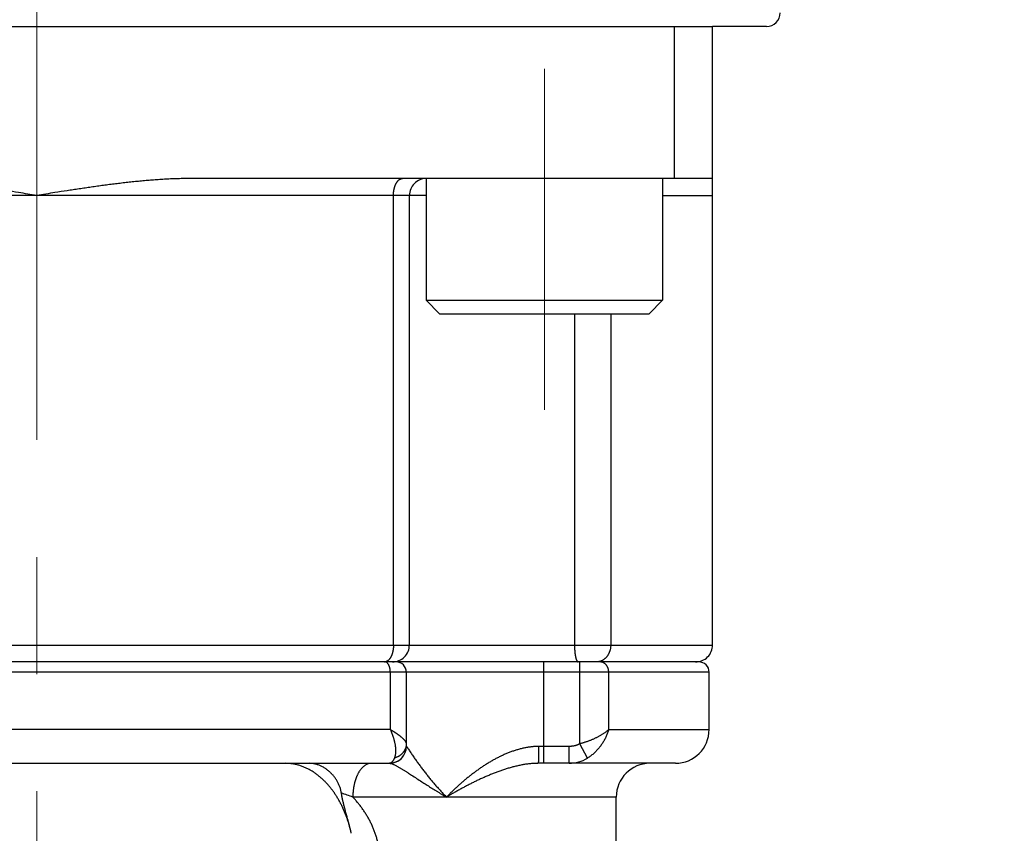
# Model space of a CAD drawing. Header units: millimetres. Extents: x 0 to 1300, y 0 to 891.
# Tile 128 of 133: x 854 to 884, y 493 to 517. Entities that reach past the tile are written whole.
import ezdxf

# ---------------------------------------------------------------- set-up
doc = ezdxf.new("R2010")
doc.units = ezdxf.units.MM
doc.header["$LTSCALE"] = 0.545669
doc.linetypes.add('CENTER', pattern=[50.8, 31.75, -6.35, 6.35, -6.35])
doc.layers.add('NoLayerName_001', color=7, linetype='Continuous')
doc.layers.add('NoLayerName_007', color=7, linetype='Continuous')
doc.styles.get("Standard").update_dxf_attribs({"font": 'txt', "bigfont": 'extfont2'})
doc.dimstyles.get("Standard").update_dxf_attribs({"dimtxt": 2.5, "dimasz": 2.5, "dimexe": 1, "dimexo": 1, "dimtad": 1, "dimdec": 3, "dimzin": 0, "dimdsep": 46, "dimtxsty": 'Standard', "dimcen": 2.5, "dimadec": 3, "dimazin": 0, "dimtfac": 0.75, "dimtdec": 3, "dimtmove": 0, "dimatfit": 3, "dimfxl": 1, "dimarcsym": 0})

# ---------------------------------------------------------------- blocks, each defined once
blk = doc.blocks.new('_OPEN30')
at = {"color": 0, "linetype": 'ByBlock', "lineweight": -2}
for p, q in [((-1, 0.267949), (0, 0)), ((0, 0), (-1, -0.267949)), ((0, 0), (-1, 0))]:
    blk.add_line(p, q, dxfattribs=at)
blk = doc.blocks.new('*D148')
at = {"layer": 'Defpoints', "color": 0}
for p in [(960, 622.102), (855, 454.602), (966.735, 454.602)]:
    blk.add_point(p, dxfattribs=at)
at = {"layer": 'NoLayerName_001', "color": 0, "linetype": 'Continuous', "lineweight": 13}
for p, q in [((963, 622.102), (969.735, 622.102)), ((966.735, 617.602), (966.735, 459.102)), ((858, 454.602), (969.735, 454.602))]:
    blk.add_line(p, q, dxfattribs=at)
at = {"layer": 'NoLayerName_001', "color": 0, "lineweight": 13, "xscale": 4.5, "yscale": 4.5, "zscale": 4.5}
for p, rotation in [((966.735, 622.102), 90), ((966.735, 454.602), 270)]:
    blk.add_blockref('_OPEN30', p, dxfattribs=dict(at, rotation=rotation))
at = {"layer": 'NoLayerName_001', "color": 0, "lineweight": 13, "insert": (958.374, 524.17), "char_height": 10.5, "attachment_point": 5, "rotation": 90}
blk.add_mtext('\\W0.8000;168', dxfattribs=at)

msp = doc.modelspace()

# ---------------------------------------------------------------- linework, layer by layer
at = {"layer": 'NoLayerName_001', "color": 4, "linetype": 'CENTER', "lineweight": 13}
msp.add_line((855, 448.9311), (855, 727.1024), dxfattribs=at)
at = {"layer": 'NoLayerName_001', "color": 6, "linetype": 'Continuous', "lineweight": 25}
msp.add_line((835, 516.6024), (875, 516.6024), dxfattribs=at)
at = {"layer": 'NoLayerName_001', "color": 7, "linetype": 'Continuous', "lineweight": 25}
msp.add_line((876.6, 516.6024), (875, 516.6024), dxfattribs=at)
at = {"layer": 'NoLayerName_001', "color": 2, "linetype": 'CENTER', "lineweight": 13}
msp.add_line((870.0238, 505.2558), (870.0238, 515.3489), dxfattribs=at)
at = {"layer": 'NoLayerName_001', "color": 110, "linetype": 'Continuous', "lineweight": 25}
for p, q in [((866.5238, 512.1024), (866.5238, 508.5024)), ((873.5238, 512.1024), (873.5238, 508.5024)), ((866.5238, 508.5024), (866.9238, 508.1024)), ((866.5238, 508.5024), (873.5238, 508.5024)), ((873.5238, 508.5024), (873.1238, 508.1024)), ((866.9238, 508.1024), (873.1238, 508.1024))]:
    msp.add_line(p, q, dxfattribs=at)
at = {"layer": 'NoLayerName_001', "color": 7, "linetype": 'Continuous', "lineweight": 25}
msp.add_arc((876.6, 517.0024), 0.4, 270, 0, dxfattribs=at)
at = {"layer": 'NoLayerName_007', "color": 7, "linetype": 'Continuous', "lineweight": 25}
for p, q in [((873.8746, 512.1024), (873.8746, 516.6024)), ((875, 498.3024), (875, 516.6024)), ((875, 512.1024), (859.5, 512.1024)), ((866.0285, 498.3024), (866.0285, 511.6024)), ((874.6, 497.8024), (835.4305, 497.8024)), ((865.9368, 497.5024), (865.9368, 495.3024)), ((874.9, 495.8024), (874.9, 497.5024)), ((844.5632, 494.8024), (865.4368, 494.8024)), ((873.9, 494.8024), (869.8474, 494.8024)), ((872.15, 464.0419), (872.15, 493.8024))]:
    msp.add_line(p, q, dxfattribs=at)
at = {"layer": 'NoLayerName_007', "color": 8, "linetype": 'Continuous', "lineweight": 25}
for p, q in [((866.5238, 511.6024), (843.5238, 511.6024)), ((865.5564, 498.3024), (865.5564, 511.6024)), ((873.5238, 511.6024), (875, 511.6024)), ((870.9147, 508.1024), (870.9147, 498.3024)), ((871.9872, 508.1024), (871.9872, 498.3024)), ((835.0238, 498.3024), (875, 498.3024)), ((870, 497.8024), (870, 494.8024)), ((871.077, 495.38), (871.077, 497.8024)), ((874.9, 497.5024), (835.124, 497.5024)), ((865.4626, 497.5024), (865.4626, 495.8024)), ((871.9276, 495.8024), (871.9276, 497.5024)), ((865.4626, 495.8024), (844.5374, 495.8024)), ((871.9276, 495.8024), (874.9, 495.8024)), ((865.9368, 495.3024), (865.9391, 495.3024)), ((870.757, 495.3024), (869.864, 495.3024)), ((870.757, 494.8024), (870.757, 495.3024)), ((871.3015, 494.9576), (871.077, 495.38)), ((872.15, 493.8024), (864.3547, 493.8024))]:
    msp.add_line(p, q, dxfattribs=at)
at = {"layer": 'NoLayerName_007', "color": 7, "linetype": 'Continuous', "lineweight": 25}
for centre, radius, start, end in [((866.5285, 511.6024), 0.5, 89.99995, 180), ((865.5285, 498.3024), 0.5, 269.99986, 0), ((874.5, 498.3024), 0.5, 269.99832, 0), ((865.6368, 497.5024), 0.3, 0, 90), ((874.6, 497.5024), 0.3, 0, 90.00007), ((873.9, 495.8024), 1, 270, 0), ((865.4368, 495.3024), 0.5, 270, 0), ((873.15, 493.8024), 1, 90, 180)]:
    msp.add_arc(centre, radius, start, end, dxfattribs=at)
at = {"layer": 'NoLayerName_007', "color": 8, "linetype": 'Continuous', "lineweight": 25}
for centre, radius, start, end in [((865.2924, 497.9397), 0.1373, 270.01081, 275.0255), ((865.4393, 495.3021), 0.4997, 270.00911, 348.78177), ((865.438, 495.3028), 0.5011, 348.72674, 359.95093), ((870.7574, 495.8331), 1.0308, 269.9779, 301.85746), ((860.0803, 482.373), 12.2025, 69.49516, 71.18264)]:
    msp.add_arc(centre, radius, start, end, dxfattribs=at)
at = {"layer": 'NoLayerName_007', "color": 7, "linetype": 'Continuous', "lineweight": 25}
for points, knots in [([(855, 511.6024), (854.8209, 511.6306), (854.5225, 511.678), (854.1643, 511.7336), (853.9253, 511.77), (853.746, 511.7969), (853.5667, 511.8232), (853.3873, 511.849), (853.2077, 511.8741), (853.0281, 511.8985), (852.8484, 511.9221), (852.6686, 511.9447), (852.4886, 511.9664), (852.3085, 511.987), (852.1283, 512.0064), (851.9479, 512.0244), (851.7673, 512.041), (851.5866, 512.056), (851.4058, 512.0694), (851.2248, 512.0808), (851.0437, 512.0901), (850.8625, 512.097), (850.6813, 512.1016), (850.5604, 512.1019), (850.5, 512.1024)], [0, 0, 0, 0, 0.5438337, 0.9064049, 1.0876883, 1.2689679, 1.4502428, 1.6315127, 1.8127779, 1.9940398, 2.1753005, 2.3565633, 2.5378292, 2.7190981, 2.9003716, 3.0816537, 3.262951, 3.4442727, 3.625618, 3.8069655, 3.988298, 4.1696063, 4.3508895, 4.5321565, 4.5321565, 4.5321565, 4.5321565]), ([(859.5, 512.1024), (859.4396, 512.1019), (859.3187, 512.1016), (859.1375, 512.097), (858.9563, 512.0901), (858.7752, 512.0808), (858.5942, 512.0694), (858.4134, 512.056), (858.2327, 512.041), (858.0521, 512.0244), (857.8717, 512.0064), (857.6915, 511.987), (857.5114, 511.9664), (857.3314, 511.9447), (857.1516, 511.9221), (856.9719, 511.8985), (856.7923, 511.8741), (856.6127, 511.849), (856.4333, 511.8232), (856.254, 511.7969), (856.0747, 511.77), (855.8357, 511.7336), (855.4775, 511.678), (855.1791, 511.6306), (855, 511.6024)], [0, 0, 0, 0, 0.181267, 0.3625503, 0.5438585, 0.7251911, 0.9065386, 1.0878838, 1.2692055, 1.4505029, 1.631785, 1.8130585, 1.9943273, 2.1755933, 2.356856, 2.5381168, 2.7193787, 2.9006439, 3.0819138, 3.2631887, 3.4444683, 3.6257516, 3.9883229, 4.5321565, 4.5321565, 4.5321565, 4.5321565]), ([(864.3092, 492.7322), (864.3014, 492.7653), (864.2864, 492.8315), (864.2601, 492.9301), (864.2316, 493.0281), (864.2003, 493.1254), (864.1664, 493.2217), (864.1297, 493.3171), (864.0903, 493.4114), (864.048, 493.5045), (864.0029, 493.5963), (863.9549, 493.6866), (863.9039, 493.7753), (863.8499, 493.8622), (863.7928, 493.947), (863.7326, 494.0296), (863.6692, 494.1097), (863.6025, 494.1872), (863.5325, 494.2618), (863.4592, 494.3332), (863.3825, 494.4011), (863.3026, 494.4652), (863.2194, 494.525), (863.1331, 494.58), (863.0436, 494.6299), (862.9511, 494.6742), (862.8557, 494.7125), (862.7579, 494.7445), (862.6583, 494.7699), (862.5573, 494.7882), (862.4556, 494.8004), (862.3875, 494.8011), (862.3535, 494.8024)], [0, 0, 0, 0, 0.1018955, 0.2038968, 0.3059737, 0.4081014, 0.5102616, 0.6124418, 0.714637, 0.8168489, 0.9190873, 1.0213662, 1.1236633, 1.2259397, 1.3281724, 1.4303566, 1.532507, 1.6346592, 1.7368714, 1.839211, 1.9416348, 2.0440578, 2.146436, 2.2487726, 2.3511238, 2.4536034, 2.5563191, 2.6591525, 2.761939, 2.8645407, 2.9668571, 3.0688371, 3.0688371, 3.0688371, 3.0688371]), ([(864.0162, 493.9233), (864.0136, 493.9386), (864.009, 493.9694), (863.9985, 494.015), (863.9859, 494.0602), (863.971, 494.1048), (863.954, 494.1487), (863.9349, 494.1918), (863.9139, 494.2341), (863.8912, 494.2754), (863.8666, 494.3157), (863.8405, 494.3549), (863.8128, 494.3928), (863.7836, 494.4295), (863.753, 494.465), (863.7209, 494.4991), (863.6875, 494.5318), (863.6528, 494.5631), (863.6167, 494.5929), (863.5795, 494.6212), (863.5411, 494.648), (863.5015, 494.673), (863.4608, 494.6962), (863.419, 494.7174), (863.3762, 494.7365), (863.3325, 494.7534), (863.2879, 494.7681), (863.2425, 494.7803), (863.1965, 494.79), (863.1502, 494.797), (863.1036, 494.8016), (863.0724, 494.8019), (863.0569, 494.8024)], [0, 0, 0, 0, 0.0466692, 0.0934353, 0.1403101, 0.1872929, 0.2343713, 0.2815229, 0.3287164, 0.3759128, 0.423067, 0.4701307, 0.517092, 0.5639709, 0.6107875, 0.6575615, 0.704312, 0.7510581, 0.7978191, 0.8446091, 0.8914162, 0.9382265, 0.9850357, 1.0318502, 1.0786881, 1.1255798, 1.1725379, 1.2195136, 1.2664573, 1.3133307, 1.3601094, 1.4067853, 1.4067853, 1.4067853, 1.4067853]), ([(864.3092, 492.7322), (864.3056, 492.7482), (864.2984, 492.7801), (864.2871, 492.8278), (864.2755, 492.8755), (864.2635, 492.9231), (864.2513, 492.9707), (864.2389, 493.0181), (864.2263, 493.0656), (864.2135, 493.113), (864.1833, 493.2235), (864.1525, 493.3338), (864.1225, 493.4443), (864.1098, 493.4917), (864.0974, 493.5392), (864.0853, 493.5868), (864.0735, 493.6344), (864.0622, 493.6822), (864.0514, 493.7301), (864.0413, 493.7782), (864.032, 493.8264), (864.0234, 493.8747), (864.0187, 493.9071), (864.0162, 493.9233)], [0, 0, 0, 0, 0.0490773, 0.0981529, 0.1472293, 0.196308, 0.2453899, 0.2944752, 0.3435637, 0.3926545, 0.4417467, 0.6871744, 0.7362489, 0.7853239, 0.834403, 0.8834908, 0.932593, 0.9817078, 1.0308234, 1.0799307, 1.1290253, 1.1781077, 1.2271847, 1.2271847, 1.2271847, 1.2271847])]:
    msp.add_open_spline(points, degree=3, knots=knots, dxfattribs=at)
at = {"layer": 'NoLayerName_007', "color": 8, "linetype": 'Continuous', "lineweight": 25}
for points, knots in [([(865.5564, 511.6024), (865.5564, 511.6082), (865.5564, 511.6198), (865.5569, 511.6373), (865.5577, 511.6548), (865.5589, 511.6722), (865.5603, 511.6896), (865.5621, 511.707), (865.5643, 511.7244), (865.5668, 511.7417), (865.5696, 511.759), (865.5728, 511.7763), (865.5763, 511.7934), (865.5802, 511.8105), (865.5845, 511.8276), (865.5892, 511.8445), (865.5943, 511.8612), (865.5998, 511.8779), (865.6058, 511.8943), (865.6122, 511.9106), (865.6192, 511.9267), (865.6267, 511.9425), (865.6347, 511.958), (865.6432, 511.9733), (865.6523, 511.9882), (865.6621, 512.0027), (865.6725, 512.0168), (865.6835, 512.0303), (865.6953, 512.0432), (865.708, 512.0553), (865.7217, 512.0665), (865.7365, 512.0765), (865.7521, 512.0853), (865.7685, 512.0926), (865.7854, 512.098), (865.8027, 512.1017), (865.8145, 512.102), (865.8203, 512.1024)], [0, 0, 0, 0, 0.01746569, 0.03493762, 0.05241523, 0.0698982, 0.0873864, 0.10487998, 0.12237931, 0.13988504, 0.15739809, 0.17491963, 0.19245116, 0.20999273, 0.22753798, 0.24508014, 0.26261418, 0.28013692, 0.29764718, 0.31514593, 0.33263645, 0.35012446, 0.36761824, 0.38512087, 0.40261807, 0.42009804, 0.43755586, 0.45499542, 0.47244174, 0.4899515, 0.50761667, 0.52548373, 0.54343067, 0.56133344, 0.57910594, 0.59671445, 0.61419426, 0.61419426, 0.61419426, 0.61419426]), ([(865.5564, 498.3024), (865.5563, 498.2957), (865.5563, 498.2822), (865.5556, 498.2621), (865.5546, 498.2419), (865.5531, 498.2218), (865.5512, 498.2017), (865.5488, 498.1816), (865.5459, 498.1616), (865.5426, 498.1416), (865.5388, 498.1218), (865.5345, 498.102), (865.5296, 498.0824), (865.5243, 498.063), (865.5184, 498.0437), (865.512, 498.0246), (865.505, 498.0057), (865.4974, 497.987), (865.4891, 497.9687), (865.4802, 497.9506), (865.4705, 497.933), (865.46, 497.9157), (865.4486, 497.899), (865.4364, 497.8829), (865.4231, 497.8676), (865.409, 497.8532), (865.3985, 497.8448), (865.3934, 497.8404)], [0, 0, 0, 0, 0.02011632, 0.04027138, 0.06045612, 0.08066217, 0.10088189, 0.12110847, 0.1413359, 0.16155911, 0.181774, 0.2019775, 0.22216765, 0.24234367, 0.262506, 0.28265641, 0.30279652, 0.32292495, 0.34304465, 0.36316538, 0.38330427, 0.40348648, 0.42372563, 0.44396997, 0.46417165, 0.48431197, 0.50440706, 0.50440706, 0.50440706, 0.50440706]), ([(870.9147, 498.3024), (870.9147, 498.298), (870.9147, 498.2892), (870.9148, 498.276), (870.915, 498.2628), (870.9153, 498.2496), (870.9156, 498.2365), (870.9161, 498.2233), (870.9166, 498.2101), (870.9172, 498.1969), (870.9178, 498.1838), (870.9186, 498.1706), (870.9194, 498.1574), (870.9204, 498.1443), (870.9214, 498.1311), (870.9225, 498.118), (870.9238, 498.1048), (870.9251, 498.0917), (870.9265, 498.0786), (870.928, 498.0655), (870.9296, 498.0524), (870.9314, 498.0394), (870.9332, 498.0263), (870.9352, 498.0133), (870.9373, 498.0003), (870.9396, 497.9874), (870.942, 497.9744), (870.9446, 497.9614), (870.9474, 497.9485), (870.9504, 497.9356), (870.9537, 497.9227), (870.9572, 497.9099), (870.9608, 497.8974), (870.9648, 497.885), (870.969, 497.8728), (870.9737, 497.8607), (870.9793, 497.8484), (870.9859, 497.8359), (870.9933, 497.8235), (871, 497.8165), (871.0031, 497.8129)], [0, 0, 0, 0, 0.01318312, 0.02636693, 0.03955135, 0.0527363, 0.06592175, 0.0791077, 0.09229414, 0.10548114, 0.11866875, 0.13185709, 0.14504629, 0.15823652, 0.17142796, 0.18462084, 0.19781538, 0.21101058, 0.22420421, 0.23739401, 0.25057787, 0.26375374, 0.2769197, 0.29007521, 0.30322773, 0.31638808, 0.32956762, 0.34277836, 0.35603292, 0.36933159, 0.38262702, 0.39586141, 0.40897795, 0.42192118, 0.43472287, 0.44765142, 0.46103277, 0.47520394, 0.48991999, 0.50417545, 0.50417545, 0.50417545, 0.50417545]), ([(871.9872, 498.3024), (871.987, 498.2939), (871.9869, 498.2768), (871.985, 498.2511), (871.9821, 498.2255), (871.9781, 498.1999), (871.9729, 498.1745), (871.9666, 498.1493), (871.9591, 498.1244), (871.9506, 498.0998), (871.9409, 498.0757), (871.9301, 498.0522), (871.9182, 498.0292), (871.9052, 498.0069), (871.8911, 497.9853), (871.8759, 497.9646), (871.8597, 497.9447), (871.8424, 497.9258), (871.824, 497.908), (871.8047, 497.8912), (871.7843, 497.8757), (871.763, 497.8614), (871.7408, 497.8484), (871.7179, 497.8369), (871.6942, 497.8269), (871.6701, 497.8183), (871.6535, 497.8143), (871.6453, 497.812)], [0, 0, 0, 0, 0.02555389, 0.05124352, 0.07704449, 0.10293187, 0.12888076, 0.15486693, 0.1808674, 0.206861, 0.23282905, 0.25875595, 0.28462983, 0.31044326, 0.33619395, 0.36188486, 0.38752237, 0.41311749, 0.43868698, 0.46425396, 0.48984854, 0.51549963, 0.54118696, 0.56687229, 0.59252272, 0.61811299, 0.6436278, 0.6436278, 0.6436278, 0.6436278]), ([(865.3439, 497.812), (865.3431, 497.8117), (865.3414, 497.8111), (865.3388, 497.8102), (865.3363, 497.8094), (865.3337, 497.8086), (865.3311, 497.8078), (865.3284, 497.8071), (865.3258, 497.8064), (865.3232, 497.8058), (865.3205, 497.8053), (865.3179, 497.8047), (865.3152, 497.8043), (865.3125, 497.8038), (865.3098, 497.8035), (865.3071, 497.8032), (865.3053, 497.803), (865.3045, 497.8029)], [0, 0, 0, 0, 0.002703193, 0.005409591, 0.008118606, 0.010829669, 0.013542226, 0.016255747, 0.018969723, 0.021683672, 0.024397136, 0.027109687, 0.029820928, 0.032530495, 0.035238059, 0.037943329, 0.040646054, 0.040646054, 0.040646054, 0.040646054]), ([(865.3456, 497.792), (865.3448, 497.7924), (865.3431, 497.7933), (865.3405, 497.7944), (865.3379, 497.7956), (865.3353, 497.7966), (865.3326, 497.7975), (865.3299, 497.7984), (865.3272, 497.7992), (865.3244, 497.7999), (865.3217, 497.8006), (865.3189, 497.8011), (865.3161, 497.8016), (865.3133, 497.8019), (865.3105, 497.8022), (865.3076, 497.8023), (865.3058, 497.8024), (865.3048, 497.8024)], [0, 0, 0, 0, 0.002812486, 0.00563577, 0.008467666, 0.011306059, 0.014148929, 0.016994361, 0.019840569, 0.022685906, 0.025528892, 0.028368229, 0.03120282, 0.034031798, 0.03685454, 0.039670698, 0.04248022, 0.04248022, 0.04248022, 0.04248022]), ([(865.3934, 497.8404), (865.3927, 497.8399), (865.3912, 497.8387), (865.3889, 497.837), (865.3866, 497.8353), (865.3843, 497.8336), (865.3819, 497.832), (865.3795, 497.8304), (865.3771, 497.8288), (865.3747, 497.8273), (865.3722, 497.8258), (865.3698, 497.8244), (865.3673, 497.8229), (865.3648, 497.8216), (865.3622, 497.8202), (865.3597, 497.8189), (865.3571, 497.8177), (865.3545, 497.8165), (865.3519, 497.8153), (865.3492, 497.8142), (865.3466, 497.8131), (865.3448, 497.8124), (865.3439, 497.812)], [0, 0, 0, 0, 0.002859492, 0.005718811, 0.008578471, 0.011439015, 0.014301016, 0.017164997, 0.020030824, 0.022898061, 0.025766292, 0.028635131, 0.031504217, 0.034373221, 0.037241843, 0.040109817, 0.042976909, 0.045842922, 0.048707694, 0.051571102, 0.054433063, 0.057293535, 0.057293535, 0.057293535, 0.057293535]), ([(865.4626, 497.5024), (865.4625, 497.5077), (865.4625, 497.5184), (865.4618, 497.5345), (865.4608, 497.5505), (865.4593, 497.5665), (865.4573, 497.5824), (865.4548, 497.5983), (865.4517, 497.6142), (865.448, 497.6299), (865.4438, 497.6457), (865.4389, 497.6613), (865.4333, 497.6769), (865.4271, 497.6923), (865.4201, 497.7076), (865.4123, 497.7225), (865.4037, 497.7368), (865.3942, 497.7503), (865.3837, 497.7628), (865.3722, 497.7741), (865.3596, 497.7842), (865.3502, 497.7893), (865.3456, 497.792)], [0, 0, 0, 0, 0.01607717, 0.03213614, 0.04818396, 0.06423004, 0.0802863, 0.09636732, 0.11249037, 0.12867557, 0.14494589, 0.16132714, 0.17784798, 0.19453666, 0.21134478, 0.2281516, 0.24485473, 0.2613812, 0.27769595, 0.29381194, 0.30980119, 0.32580463, 0.32580463, 0.32580463, 0.32580463]), ([(871.0031, 497.8129), (871.0067, 497.8104), (871.0131, 497.8038), (871.0221, 497.8033), (871.0262, 497.8024)], [0, 0, 0, 0, 0.01320808, 0.025900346, 0.025900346, 0.025900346, 0.025900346]), ([(871.6453, 497.812), (871.6435, 497.8116), (871.6399, 497.8108), (871.6344, 497.8097), (871.629, 497.8086), (871.6235, 497.8076), (871.618, 497.8067), (871.6125, 497.8059), (871.6069, 497.8052), (871.6014, 497.8045), (871.5958, 497.8039), (871.5903, 497.8035), (871.5847, 497.8031), (871.5792, 497.8028), (871.5736, 497.8025), (871.568, 497.8024), (871.5643, 497.8024), (871.5625, 497.8024)], [0, 0, 0, 0, 0.005562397, 0.011129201, 0.016699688, 0.022273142, 0.027848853, 0.033426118, 0.039004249, 0.044582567, 0.05016041, 0.055737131, 0.061312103, 0.066884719, 0.072454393, 0.078020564, 0.083582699, 0.083582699, 0.083582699, 0.083582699]), ([(871.9276, 497.5024), (871.9275, 497.5081), (871.9274, 497.5197), (871.926, 497.5371), (871.9237, 497.5544), (871.9206, 497.5718), (871.9166, 497.589), (871.9117, 497.606), (871.906, 497.6227), (871.8994, 497.6391), (871.892, 497.6551), (871.8837, 497.6707), (871.8745, 497.6857), (871.8646, 497.7001), (871.8538, 497.7138), (871.8422, 497.7268), (871.8298, 497.7389), (871.8166, 497.7502), (871.8027, 497.7606), (871.7881, 497.77), (871.7729, 497.7783), (871.7571, 497.7855), (871.7407, 497.7915), (871.724, 497.7963), (871.7069, 497.7997), (871.6897, 497.802), (871.6782, 497.8021), (871.6724, 497.8024)], [0, 0, 0, 0, 0.01728813, 0.03470442, 0.05222486, 0.06982475, 0.08747943, 0.10516497, 0.12285893, 0.140541, 0.15819384, 0.1758038, 0.19336173, 0.21086391, 0.22831284, 0.24571644, 0.26308022, 0.2804115, 0.29772258, 0.31503162, 0.33236344, 0.3497435, 0.36715542, 0.38456478, 0.4019412, 0.41926112, 0.43651087, 0.43651087, 0.43651087, 0.43651087]), ([(865.4626, 495.8024), (865.4687, 495.7987), (865.4811, 495.7914), (865.4997, 495.7803), (865.5182, 495.7691), (865.5366, 495.7578), (865.555, 495.7465), (865.5733, 495.735), (865.5915, 495.7234), (865.6097, 495.7117), (865.6277, 495.6998), (865.6457, 495.6877), (865.6635, 495.6754), (865.6813, 495.663), (865.6989, 495.6504), (865.7164, 495.6375), (865.7336, 495.6245), (865.7507, 495.6112), (865.7676, 495.5978), (865.7843, 495.5841), (865.8007, 495.5701), (865.8168, 495.556), (865.8327, 495.5415), (865.8481, 495.5266), (865.8631, 495.5111), (865.8776, 495.495), (865.8916, 495.4781), (865.9049, 495.4603), (865.9173, 495.4417), (865.9275, 495.4222), (865.9353, 495.4016), (865.9359, 495.3871), (865.9368, 495.38)], [0, 0, 0, 0, 0.02160667, 0.04320966, 0.06481029, 0.08641011, 0.10801086, 0.12961452, 0.15122337, 0.17284, 0.1944673, 0.21610858, 0.23776724, 0.25944019, 0.28111734, 0.30278875, 0.324445, 0.34607728, 0.36767739, 0.38923783, 0.41075181, 0.43221588, 0.45365379, 0.47511059, 0.4966417, 0.51831464, 0.54021055, 0.56242454, 0.58486218, 0.60704192, 0.62871131, 0.65012812, 0.65012812, 0.65012812, 0.65012812]), ([(865.4626, 495.8024), (865.4665, 495.7935), (865.4744, 495.7758), (865.4857, 495.7491), (865.4967, 495.7222), (865.5073, 495.6951), (865.5175, 495.6679), (865.5274, 495.6405), (865.5368, 495.613), (865.5459, 495.5854), (865.5545, 495.5576), (865.5628, 495.5297), (865.5707, 495.5017), (865.578, 495.4736), (865.5849, 495.4453), (865.5913, 495.417), (865.5972, 495.3885), (865.6025, 495.3599), (865.6072, 495.3312), (865.6113, 495.3024), (865.6147, 495.2736), (865.6173, 495.2446), (865.6191, 495.2156), (865.62, 495.1865), (865.6199, 495.1573), (865.6188, 495.1281), (865.6165, 495.099), (865.613, 495.0699), (865.608, 495.0411), (865.6014, 495.0126), (865.5933, 494.9847), (865.5859, 494.9667), (865.5825, 494.9576)], [0, 0, 0, 0, 0.02905462, 0.05811393, 0.08717767, 0.1162456, 0.14531753, 0.17439332, 0.20347289, 0.2325562, 0.26164328, 0.29073317, 0.31982231, 0.34890771, 0.37798763, 0.40706164, 0.43613074, 0.46519741, 0.49426568, 0.52333913, 0.55241464, 0.58149129, 0.61057374, 0.6396728, 0.66880595, 0.69799784, 0.72726655, 0.75655767, 0.78580754, 0.81498012, 0.84407206, 0.87311804, 0.87311804, 0.87311804, 0.87311804]), ([(871.9276, 495.8024), (871.9182, 495.7938), (871.8996, 495.7763), (871.8702, 495.7518), (871.8399, 495.7282), (871.8089, 495.7057), (871.7772, 495.684), (871.7451, 495.6631), (871.7125, 495.6429), (871.6796, 495.6234), (871.6462, 495.6046), (871.6125, 495.5864), (871.5785, 495.5688), (871.5442, 495.5518), (871.5096, 495.5354), (871.4747, 495.5195), (871.4395, 495.5041), (871.4041, 495.4893), (871.3685, 495.4751), (871.3327, 495.4613), (871.2966, 495.4482), (871.2604, 495.4355), (871.224, 495.4234), (871.1875, 495.4117), (871.1508, 495.4006), (871.114, 495.39), (871.0893, 495.3834), (871.077, 495.38)], [0, 0, 0, 0, 0.03827546, 0.07657287, 0.1149045, 0.15326318, 0.1916249, 0.22995821, 0.2682637, 0.30655424, 0.34484018, 0.38312953, 0.42142806, 0.45973919, 0.49806344, 0.53640014, 0.57474807, 0.61310552, 0.65147031, 0.68983975, 0.72821073, 0.76657972, 0.80494274, 0.84329543, 0.88163306, 0.91995051, 0.95824231, 0.95824231, 0.95824231, 0.95824231]), ([(871.9276, 495.8024), (871.9225, 495.7853), (871.9127, 495.751), (871.8952, 495.7004), (871.876, 495.6504), (871.8549, 495.601), (871.832, 495.5524), (871.8074, 495.5046), (871.781, 495.4577), (871.7529, 495.4117), (871.7233, 495.3666), (871.692, 495.3227), (871.6592, 495.2798), (871.625, 495.2381), (871.5892, 495.1977), (871.5521, 495.1586), (871.5136, 495.121), (871.4737, 495.0849), (871.4325, 495.0504), (871.3901, 495.0176), (871.3466, 494.9864), (871.3164, 494.9674), (871.3015, 494.9576)], [0, 0, 0, 0, 0.0534688, 0.1069957, 0.1605849, 0.2142378, 0.2679531, 0.3217276, 0.3755561, 0.429432, 0.4833475, 0.5372937, 0.5912577, 0.6452181, 0.6991543, 0.7530485, 0.8068857, 0.8606547, 0.9143481, 0.9679634, 1.0215027, 1.074974, 1.074974, 1.074974, 1.074974]), ([(865.9368, 495.38), (865.9366, 495.3722), (865.9364, 495.3565), (865.9341, 495.333), (865.9305, 495.3097), (865.9256, 495.2866), (865.9193, 495.2638), (865.9117, 495.2414), (865.9028, 495.2196), (865.8927, 495.1983), (865.8815, 495.1776), (865.869, 495.1576), (865.8555, 495.1382), (865.8409, 495.1196), (865.8253, 495.1018), (865.8087, 495.0848), (865.7912, 495.0686), (865.7729, 495.0533), (865.7538, 495.0388), (865.7341, 495.0253), (865.7137, 495.0127), (865.6928, 495.001), (865.6715, 494.9903), (865.6497, 494.9805), (865.6276, 494.9718), (865.6052, 494.964), (865.59, 494.9598), (865.5825, 494.9576)], [0, 0, 0, 0, 0.02349468, 0.04704867, 0.0706477, 0.09427285, 0.117902, 0.14151104, 0.16508355, 0.1886341, 0.21218231, 0.23574523, 0.25933777, 0.28297309, 0.30666267, 0.33041291, 0.35422359, 0.37808903, 0.40199881, 0.42593845, 0.4498901, 0.47383316, 0.49774489, 0.52160105, 0.54537646, 0.56904558, 0.59258312, 0.59258312, 0.59258312, 0.59258312]), ([(865.9391, 495.3024), (865.9396, 495.3022), (865.9406, 495.302), (865.942, 495.3012), (865.9433, 495.3002), (865.9445, 495.2991), (865.9456, 495.298), (865.9465, 495.2969), (865.9471, 495.2962), (865.9474, 495.296)], [0, 0, 0, 0, 0.001590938, 0.003193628, 0.004787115, 0.006387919, 0.007997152, 0.009605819, 0.010671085, 0.010671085, 0.010671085, 0.010671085]), ([(865.9474, 495.296), (865.9481, 495.2952), (865.9495, 495.2936), (865.9515, 495.2911), (865.9535, 495.2886), (865.9555, 495.286), (865.9574, 495.2835), (865.9593, 495.2809), (865.9612, 495.2783), (865.9631, 495.2757), (865.965, 495.2731), (865.9668, 495.2705), (865.9687, 495.2679), (865.9705, 495.2652), (865.9723, 495.2626), (865.9741, 495.26), (865.9765, 495.2564), (865.9801, 495.2511), (865.9831, 495.2467), (865.9849, 495.244)], [0, 0, 0, 0, 0.003205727, 0.006412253, 0.009619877, 0.012827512, 0.016034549, 0.019241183, 0.022447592, 0.025653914, 0.028860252, 0.032066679, 0.035273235, 0.038479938, 0.041686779, 0.044893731, 0.048100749, 0.054514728, 0.064134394, 0.064134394, 0.064134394, 0.064134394]), ([(865.9849, 495.244), (865.9963, 495.227), (866.0305, 495.176), (866.0757, 495.1078), (866.1213, 495.0398), (866.1558, 494.989), (866.1907, 494.9385), (866.226, 494.8883), (866.2617, 494.8383), (866.2977, 494.7886), (866.334, 494.7391), (866.3707, 494.6898), (866.4077, 494.6408), (866.445, 494.592), (866.4826, 494.5435), (866.5205, 494.4952), (866.5587, 494.4471), (866.5973, 494.3993), (866.6361, 494.3517), (866.6752, 494.3044), (866.7147, 494.2574), (866.7545, 494.2106), (866.7946, 494.1641), (866.835, 494.1179), (866.8757, 494.0719), (866.9168, 494.0262), (866.9581, 493.9808), (866.9998, 493.9357), (867.0418, 493.891), (867.0841, 493.8465), (867.1127, 493.8171), (867.1269, 493.8024)], [0, 0, 0, 0, 0.0613962, 0.1841896, 0.245585, 0.3069797, 0.3683759, 0.4297744, 0.4911753, 0.5525784, 0.6139834, 0.6753893, 0.7367951, 0.7981998, 0.8596032, 0.9210058, 0.9824079, 1.0438098, 1.1052122, 1.1666155, 1.2280206, 1.2894281, 1.3508378, 1.4122489, 1.4736602, 1.535071, 1.5964804, 1.6578877, 1.7192923, 1.7806936, 1.8420912, 1.8420912, 1.8420912, 1.8420912]), ([(869.864, 495.3024), (869.8286, 495.3014), (869.7576, 495.3008), (869.6513, 495.2915), (869.5455, 495.2776), (869.4402, 495.2585), (869.3357, 495.2349), (869.2322, 495.2069), (869.1297, 495.175), (869.0286, 495.1396), (868.9289, 495.1009), (868.8306, 495.0591), (868.7338, 495.0144), (868.6383, 494.9671), (868.5443, 494.9172), (868.4515, 494.8649), (868.36, 494.8104), (868.2698, 494.754), (868.1807, 494.6956), (868.0929, 494.6354), (868.0063, 494.5736), (867.9208, 494.5101), (867.8364, 494.445), (867.7533, 494.3785), (867.6712, 494.3107), (867.5902, 494.2415), (867.5103, 494.1712), (867.4315, 494.0996), (867.3538, 494.0269), (867.2771, 493.9531), (867.2013, 493.8784), (867.1518, 493.8276), (867.1269, 493.8024)], [0, 0, 0, 0, 0.1064032, 0.2129346, 0.3196659, 0.4266173, 0.5337625, 0.6410335, 0.7483251, 0.8554991, 0.962434, 1.0691682, 1.1757694, 1.2822904, 1.3887697, 1.4952322, 1.6016899, 1.7081432, 1.8145913, 1.9210438, 2.0275075, 2.1339844, 2.2404724, 2.3469648, 2.4534513, 2.5599208, 2.6663747, 2.7728175, 2.8792513, 2.9856763, 3.0920904, 3.1984899, 3.1984899, 3.1984899, 3.1984899]), ([(869.8473, 494.8024), (869.8483, 494.8052), (869.8508, 494.8107), (869.8516, 494.8199), (869.8527, 494.8289), (869.8535, 494.838), (869.8542, 494.847), (869.8549, 494.8561), (869.8554, 494.8652), (869.856, 494.8743), (869.8564, 494.8834), (869.8569, 494.8925), (869.8573, 494.9016), (869.8577, 494.9107), (869.8581, 494.9198), (869.8584, 494.9289), (869.8589, 494.9411), (869.8594, 494.9562), (869.8599, 494.9744), (869.8604, 494.9927), (869.8609, 495.0109), (869.8613, 495.0291), (869.8617, 495.0473), (869.8621, 495.0686), (869.8625, 495.0929), (869.8629, 495.1202), (869.8632, 495.1475), (869.8635, 495.1748), (869.8637, 495.2022), (869.8639, 495.2295), (869.864, 495.2568), (869.864, 495.2811), (869.864, 495.2963), (869.864, 495.3024)], [0, 0, 0, 0, 0.00907492, 0.01798172, 0.02726436, 0.03633246, 0.04537477, 0.05446, 0.06357644, 0.0727113, 0.08185157, 0.09098477, 0.10010705, 0.10922059, 0.11832767, 0.12743057, 0.13653154, 0.15473644, 0.17295107, 0.19117264, 0.20939757, 0.22762225, 0.24584442, 0.26406456, 0.2913926, 0.31872027, 0.34604902, 0.37337872, 0.40070908, 0.42803981, 0.45537059, 0.48270112, 0.50092116, 0.50092116, 0.50092116, 0.50092116]), ([(871.077, 495.38), (871.0705, 495.3767), (871.0575, 495.3699), (871.0374, 495.3607), (871.0171, 495.352), (870.9964, 495.3441), (870.9754, 495.3369), (870.9541, 495.3303), (870.9327, 495.3244), (870.911, 495.3193), (870.8892, 495.3148), (870.8672, 495.3109), (870.8452, 495.3078), (870.8232, 495.3054), (870.8011, 495.3037), (870.779, 495.3026), (870.7643, 495.3025), (870.757, 495.3024)], [0, 0, 0, 0, 0.02198453, 0.04403384, 0.06614259, 0.08830386, 0.11050932, 0.13274943, 0.15501354, 0.17729014, 0.19956692, 0.22183099, 0.24406902, 0.26626732, 0.28841208, 0.31048943, 0.33248562, 0.33248562, 0.33248562, 0.33248562]), ([(865.5825, 494.9576), (865.5813, 494.9549), (865.579, 494.9495), (865.5754, 494.9414), (865.5716, 494.9334), (865.5678, 494.9254), (865.5638, 494.9174), (865.5597, 494.9096), (865.5554, 494.9018), (865.5511, 494.8941), (865.5466, 494.8865), (865.5419, 494.8791), (865.5371, 494.8717), (865.532, 494.8645), (865.5267, 494.8574), (865.521, 494.8505), (865.515, 494.8438), (865.5086, 494.8372), (865.5017, 494.831), (865.4946, 494.8251), (865.4871, 494.8196), (865.4793, 494.8148), (865.4712, 494.8105), (865.4629, 494.807), (865.4543, 494.8044), (865.4456, 494.8027), (865.4397, 494.8026), (865.4368, 494.8024)], [0, 0, 0, 0, 0.00886305, 0.01773699, 0.02661636, 0.03549594, 0.04437071, 0.05323594, 0.06208716, 0.07092019, 0.07973153, 0.0885266, 0.09732126, 0.10613503, 0.11499133, 0.12391784, 0.13294685, 0.14210958, 0.15137589, 0.16067977, 0.16996312, 0.17917897, 0.18829459, 0.19729545, 0.20618967, 0.21501293, 0.22383286, 0.22383286, 0.22383286, 0.22383286]), ([(864.9001, 494.8024), (864.8898, 494.8018), (864.8691, 494.8015), (864.8384, 494.7963), (864.8082, 494.7885), (864.779, 494.7779), (864.7509, 494.7647), (864.7239, 494.7492), (864.6982, 494.7318), (864.6738, 494.7127), (864.6506, 494.6921), (864.6287, 494.6702), (864.6079, 494.6472), (864.5883, 494.6232), (864.5697, 494.5984), (864.5522, 494.5729), (864.5357, 494.5467), (864.5201, 494.5199), (864.5053, 494.4927), (864.4914, 494.465), (864.4783, 494.437), (864.466, 494.4085), (864.4545, 494.3798), (864.4436, 494.3507), (864.4336, 494.3214), (864.4242, 494.2917), (864.4155, 494.2619), (864.4074, 494.2319), (864.3999, 494.2018), (864.3931, 494.1715), (864.3868, 494.1411), (864.3811, 494.1106), (864.376, 494.08), (864.3714, 494.0493), (864.3674, 494.0186), (864.364, 493.9878), (864.3611, 493.9569), (864.3587, 493.9261), (864.3569, 493.8952), (864.3561, 493.8745), (864.3557, 493.8642)], [0, 0, 0, 0, 0.030967, 0.0620437, 0.093168, 0.1242454, 0.1552681, 0.1862916, 0.2173203, 0.2483194, 0.2792992, 0.3102866, 0.3412823, 0.3722638, 0.4032232, 0.4341789, 0.4651399, 0.4961045, 0.527063, 0.5580166, 0.5889761, 0.6199497, 0.6509424, 0.6819568, 0.7129927, 0.7440475, 0.7751164, 0.8061922, 0.8372659, 0.8683267, 0.8993695, 0.9303965, 0.9614098, 0.9924113, 1.0234024, 1.054384, 1.0853567, 1.1163208, 1.1472762, 1.1782225, 1.1782225, 1.1782225, 1.1782225]), ([(865.4394, 494.8024), (865.4524, 494.8008), (865.4788, 494.7992), (865.5164, 494.7867), (865.5531, 494.7724), (865.5889, 494.7561), (865.6242, 494.7387), (865.659, 494.7203), (865.6934, 494.7011), (865.7275, 494.6813), (865.7614, 494.6614), (865.7951, 494.6411), (865.8287, 494.6206), (865.8622, 494.5999), (865.8956, 494.5791), (865.9289, 494.5581), (865.9621, 494.5371), (865.9953, 494.5159), (866.0394, 494.4876), (866.1717, 494.4023), (866.3147, 494.3093), (866.4581, 494.2171), (866.5243, 494.1746), (866.5907, 494.1324), (866.6572, 494.0903), (866.7238, 494.0484), (866.7795, 494.0136), (866.824, 493.986), (866.8575, 493.9653), (866.891, 493.9447), (866.9246, 493.9241), (866.9582, 493.9036), (866.9918, 493.8832), (867.0255, 493.8629), (867.0593, 493.8426), (867.093, 493.8225), (867.1156, 493.8091), (867.1269, 493.8024)], [0, 0, 0, 0, 0.0393447, 0.0788497, 0.118184, 0.1575006, 0.1968397, 0.236215, 0.2756174, 0.3150209, 0.3544001, 0.3937582, 0.4331024, 0.4724391, 0.511774, 0.5511119, 0.5904548, 0.629802, 0.6691523, 0.7478577, 1.1019973, 1.1806936, 1.2593913, 1.3380905, 1.4167914, 1.4954934, 1.5741955, 1.6135464, 1.6528971, 1.6922476, 1.7315978, 1.7709476, 1.8102972, 1.8496464, 1.8889954, 1.9283442, 1.9676928, 1.9676928, 1.9676928, 1.9676928]), ([(869.8473, 494.8024), (869.8083, 494.8014), (869.7302, 494.8008), (869.6134, 494.7915), (869.4969, 494.7778), (869.3809, 494.7592), (869.2656, 494.7363), (869.151, 494.7097), (869.0374, 494.6798), (868.9247, 494.6469), (868.813, 494.6113), (868.7023, 494.5732), (868.5924, 494.5328), (868.4834, 494.4903), (868.3751, 494.4458), (868.2676, 494.3995), (868.1608, 494.3516), (868.0547, 494.3022), (867.9492, 494.2513), (867.8444, 494.1991), (867.7402, 494.1455), (867.6366, 494.0908), (867.5336, 494.035), (867.4311, 493.9781), (867.3292, 493.9204), (867.2277, 493.8619), (867.1605, 493.8221), (867.1269, 493.8024)], [0, 0, 0, 0, 0.1170254, 0.2341432, 0.3514245, 0.4688798, 0.5864657, 0.7040907, 0.8216217, 0.9389576, 1.0561433, 1.1732355, 1.2902771, 1.4072986, 1.524319, 1.6413475, 1.7583925, 1.8754619, 1.9925596, 2.109686, 2.2268376, 2.3440079, 2.4611875, 2.5783638, 2.6955218, 2.8126441, 2.9297111, 2.9297111, 2.9297111, 2.9297111]), ([(864.3557, 493.8642), (864.3554, 493.8539), (864.3547, 493.8333), (864.3547, 493.8127), (864.3547, 493.8024)], [0, 0, 0, 0, 0.030936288, 0.061861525, 0.061861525, 0.061861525, 0.061861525]), ([(865.1757, 491.8024), (865.175, 491.8391), (865.1746, 491.9127), (865.1674, 492.0229), (865.1564, 492.133), (865.1408, 492.2427), (865.121, 492.3519), (865.097, 492.4603), (865.0687, 492.5677), (865.0362, 492.674), (864.9997, 492.7789), (864.959, 492.8822), (864.9143, 492.9838), (864.8657, 493.0835), (864.8134, 493.1813), (864.7574, 493.2769), (864.6981, 493.3705), (864.6354, 493.4617), (864.5697, 493.5507), (864.5009, 493.6372), (864.4296, 493.7215), (864.3794, 493.7752), (864.3547, 493.8024)], [0, 0, 0, 0, 0.1102059, 0.2206348, 0.3312611, 0.4420541, 0.5529798, 0.6640019, 0.7750826, 0.8861842, 0.9972698, 1.1083046, 1.2192612, 1.3301489, 1.440986, 1.5517804, 1.6625297, 1.7732224, 1.8838384, 1.9943502, 2.1047233, 2.2149173, 2.2149173, 2.2149173, 2.2149173])]:
    msp.add_open_spline(points, degree=3, knots=knots, dxfattribs=at)

# ---------------------------------------------------------------- dimensions: what is measured, and where the dimension line sits
at = {"layer": 'NoLayerName_001', "color": 3, "linetype": 'Continuous', "lineweight": 13}
dim = msp.add_linear_dim(base=(966.7346984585, 454.6023759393), p1=(960, 622.1023759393), p2=(855, 454.6023759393), angle=270, text='\\W0.8000;<>', dimstyle='Standard', override={"dimtxt": 10.5, "dimasz": 4.5, "dimexe": 3, "dimexo": 3, "dimgap": 3, "dimdec": 0, "dimzin": 8, "dimblk": 'OPEN30', "dimclrd": 0, "dimclre": 0, "dimclrt": 0, "dimtp": 0, "dimtm": 0, "dimlwd": 13, "dimlwe": 13}, dxfattribs=at)
dim.commit()
dim.dimension.update_dxf_attribs({"geometry": '*D148', "text_midpoint": (966.7346984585, 524.1700512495), "dimtype": 160})

doc.saveas('drawing.dxf')
